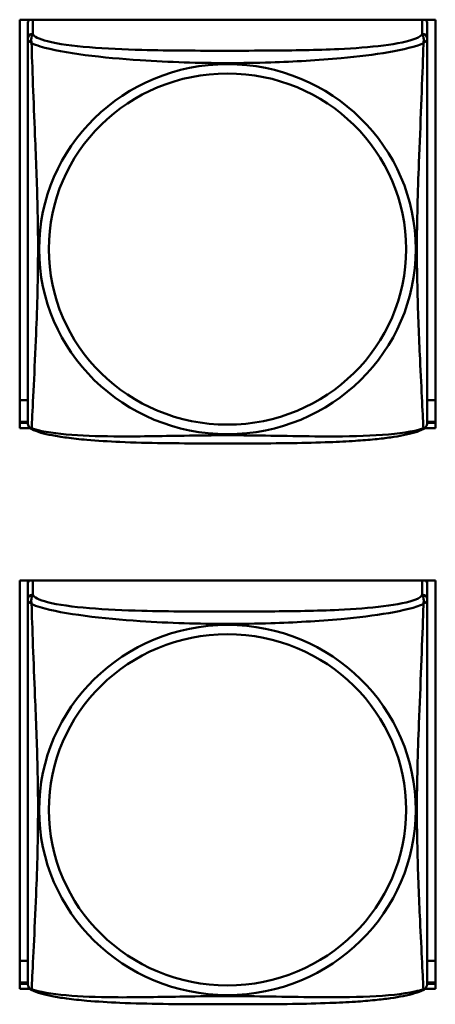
# Model space of a CAD drawing. Header units: inches. Extents: x 0.8 to 72.9, y -5.1 to 48.7.
# Tile 171 of 237: x 55.147 to 55.639, y 15.231 to 16.395. Entities that reach past the tile are written whole.
import ezdxf

# ---------------------------------------------------------------- set-up
doc = ezdxf.new("R2010")
doc.units = ezdxf.units.IN
doc.header["$MEASUREMENT"] = 0
doc.layers.add('Visible Edges(ROSSANSI)', color=7, linetype='Continuous', lineweight=50)
doc.layers.add('Visible Tangent Edges(ROSSANSI)', color=7, linetype='Continuous', lineweight=50)

msp = doc.modelspace()

# ---------------------------------------------------------------- linework, layer by layer
at = {"layer": 'Visible Edges(ROSSANSI)'}
for p, q in [((55.1471, 15.9123), (55.1471, 16.3949)), ((55.1471, 16.3949), (55.6386, 16.3949)), ((55.6386, 16.3949), (55.6386, 15.9123)), ((55.1566, 16.3901), (55.1566, 16.3724)), ((55.6291, 16.3724), (55.6291, 16.3901)), ((55.1566, 15.9453), (55.1471, 15.9453)), ((55.6386, 15.9453), (55.6291, 15.9453)), ((55.1566, 15.9197), (55.1471, 15.9197)), ((55.1471, 15.9184), (55.1567, 15.9184)), ((55.629, 15.9184), (55.6386, 15.9184)), ((55.6386, 15.9197), (55.6291, 15.9197)), ((55.1594, 15.9123), (55.1471, 15.9123)), ((55.6386, 15.9123), (55.6263, 15.9123)), ((55.1471, 15.2496), (55.1471, 15.7322)), ((55.1471, 15.7322), (55.6386, 15.7322)), ((55.1566, 15.7275), (55.1566, 15.7322)), ((55.6291, 15.7322), (55.6291, 15.7274)), ((55.6386, 15.7322), (55.6386, 15.2496)), ((55.1566, 15.7274), (55.1566, 15.7097)), ((55.6291, 15.7097), (55.6291, 15.7274)), ((55.1566, 15.2826), (55.1471, 15.2826)), ((55.6386, 15.2826), (55.6291, 15.2826)), ((55.1566, 15.257), (55.1471, 15.257)), ((55.1471, 15.2557), (55.1567, 15.2557)), ((55.629, 15.2557), (55.6386, 15.2557)), ((55.6386, 15.257), (55.6291, 15.257)), ((55.1594, 15.2496), (55.1471, 15.2496)), ((55.6386, 15.2496), (55.6263, 15.2496))]:
    msp.add_line(p, q, dxfattribs=at)
for centre, start, end in [((55.1704, 15.9194), 180, 189.1496), ((55.6153, 15.9194), 350.8504, 360), ((55.1704, 15.2567), 180, 189.1496), ((55.6153, 15.2567), 350.8504, 360)]:
    msp.add_arc(centre, 0.0138, start, end, dxfattribs=at)
for centre, major_axis, start_param, end_param in [((55.1625, 16.3901), (-0.00591, 0), 5.309116, 6.283185), ((55.6232, 16.3901), (0.00591, 0), 0, 0.974069), ((55.1625, 15.7274), (-0.00591, 0), 5.309116, 6.283185), ((55.6232, 15.7274), (0.00591, 0), 0, 0.974069)]:
    msp.add_ellipse(centre, major_axis=major_axis, ratio=0.981793, start_param=start_param, end_param=end_param, dxfattribs=at)
for points, knots in [([(55.1566, 16.3724), (55.1566, 16.3698), (55.1566, 16.3652), (55.1566, 16.3591), (55.1566, 16.3478), (55.1566, 16.3314), (55.1566, 16.3136), (55.1566, 16.2957), (55.1566, 16.2766), (55.1566, 16.2574), (55.1566, 16.2303), (55.1566, 16.2031), (55.1566, 16.1763), (55.1566, 16.1596), (55.1566, 16.1429), (55.1566, 16.1263), (55.1566, 16.0931), (55.1566, 16.0599), (55.1566, 16.0277), (55.1566, 15.9875), (55.1566, 15.9471), (55.1566, 15.9285), (55.1566, 15.9227), (55.1566, 15.9195), (55.1566, 15.9195)], [0.325731, 0.325731, 0.325731, 0.325731, 0.404774, 0.404774, 0.404774, 0.550532, 0.550532, 0.550532, 0.69629, 0.69629, 0.69629, 0.902598, 0.902598, 0.902598, 1.03154, 1.03154, 1.03154, 1.289425, 1.289425, 1.289425, 1.610774, 1.610774, 1.610774, 1.710218, 1.710218, 1.710218, 1.710218]), ([(55.6291, 15.9194), (55.6291, 15.9195), (55.6291, 15.9203), (55.6291, 15.922), (55.6291, 15.9267), (55.6291, 15.9376), (55.6291, 15.9514), (55.6291, 15.9653), (55.6291, 15.9818), (55.6291, 15.9992), (55.6291, 16.0239), (55.6291, 16.0503), (55.6291, 16.0766), (55.6291, 16.0931), (55.6291, 16.1097), (55.6291, 16.1263), (55.6291, 16.1595), (55.6291, 16.1928), (55.6291, 16.2268), (55.6291, 16.2691), (55.6291, 16.3149), (55.6291, 16.3465), (55.6291, 16.3589), (55.6291, 16.3683), (55.6291, 16.3724)], [0.352862, 0.352862, 0.352862, 0.352862, 0.404774, 0.404774, 0.404774, 0.550532, 0.550532, 0.550532, 0.69629, 0.69629, 0.69629, 0.902598, 0.902598, 0.902598, 1.03154, 1.03154, 1.03154, 1.289425, 1.289425, 1.289425, 1.610774, 1.610774, 1.610774, 1.73735, 1.73735, 1.73735, 1.73735]), ([(55.1608, 15.9113), (55.1603, 15.9116), (55.1597, 15.912), (55.1588, 15.9128), (55.1584, 15.9133), (55.1578, 15.9142), (55.1576, 15.9146), (55.1572, 15.9155), (55.1571, 15.9159), (55.1569, 15.9166), (55.1568, 15.9169), (55.1568, 15.9172)], [0.02273771, 0.02273771, 0.02273771, 0.02273771, 0.02954865, 0.02954865, 0.03635958, 0.03635958, 0.04317052, 0.04317052, 0.04998146, 0.04998146, 0.0567924, 0.0567924, 0.0567924, 0.0567924]), ([(55.6249, 15.9113), (55.6254, 15.9116), (55.6259, 15.912), (55.6268, 15.9128), (55.6272, 15.9133), (55.6278, 15.9142), (55.6281, 15.9146), (55.6284, 15.9155), (55.6286, 15.9159), (55.6288, 15.9166), (55.6288, 15.9169), (55.6289, 15.9172)], [0.02273771, 0.02273771, 0.02273771, 0.02273771, 0.02954865, 0.02954865, 0.03635958, 0.03635958, 0.04317052, 0.04317052, 0.04998146, 0.04998146, 0.0567924, 0.0567924, 0.0567924, 0.0567924]), ([(55.6249, 15.9113), (55.6215, 15.9096), (55.618, 15.9083), (55.61, 15.9059), (55.6055, 15.9048), (55.596, 15.9029), (55.591, 15.9021), (55.5799, 15.9005), (55.5737, 15.8998), (55.5598, 15.8984), (55.552, 15.8978), (55.5342, 15.8966), (55.524, 15.8961), (55.4991, 15.8951), (55.4844, 15.8948), (55.4527, 15.8943), (55.4357, 15.8942), (55.4017, 15.8941), (55.3847, 15.8941), (55.3507, 15.8942), (55.3336, 15.8943), (55.2996, 15.8948), (55.2825, 15.8952), (55.2522, 15.8965), (55.2391, 15.8973), (55.2181, 15.8991), (55.2101, 15.9), (55.1965, 15.9018), (55.1908, 15.9027), (55.1807, 15.9047), (55.1763, 15.9057), (55.168, 15.9081), (55.1643, 15.9095), (55.1608, 15.9113)], [-1.678204, -1.678204, -1.678204, -1.678204, -1.629815, -1.629815, -1.580861, -1.580861, -1.532583, -1.532583, -1.479316, -1.479316, -1.416961, -1.416961, -1.337799, -1.337799, -1.226353, -1.226353, -1.09702, -1.09702, -0.967687, -0.967687, -0.838354, -0.838354, -0.709022, -0.709022, -0.60577, -0.60577, -0.53827, -0.53827, -0.483941, -0.483941, -0.435529, -0.435529, -0.384876, -0.384876, -0.384876, -0.384876]), ([(55.1566, 15.7097), (55.1566, 15.7071), (55.1566, 15.7025), (55.1566, 15.6964), (55.1566, 15.6851), (55.1566, 15.6687), (55.1566, 15.6509), (55.1566, 15.633), (55.1566, 15.6138), (55.1566, 15.5947), (55.1566, 15.5676), (55.1566, 15.5404), (55.1566, 15.5136), (55.1566, 15.4969), (55.1566, 15.4802), (55.1566, 15.4636), (55.1566, 15.4304), (55.1566, 15.3972), (55.1566, 15.365), (55.1566, 15.3248), (55.1566, 15.2844), (55.1566, 15.2658), (55.1566, 15.26), (55.1566, 15.2568), (55.1566, 15.2567)], [0.325731, 0.325731, 0.325731, 0.325731, 0.404774, 0.404774, 0.404774, 0.550532, 0.550532, 0.550532, 0.69629, 0.69629, 0.69629, 0.902598, 0.902598, 0.902598, 1.03154, 1.03154, 1.03154, 1.289425, 1.289425, 1.289425, 1.610774, 1.610774, 1.610774, 1.710218, 1.710218, 1.710218, 1.710218]), ([(55.6291, 15.2567), (55.6291, 15.2567), (55.6291, 15.2576), (55.6291, 15.2593), (55.6291, 15.264), (55.6291, 15.2749), (55.6291, 15.2887), (55.6291, 15.3026), (55.6291, 15.3191), (55.6291, 15.3365), (55.6291, 15.3612), (55.6291, 15.3875), (55.6291, 15.4139), (55.6291, 15.4304), (55.6291, 15.447), (55.6291, 15.4636), (55.6291, 15.4968), (55.6291, 15.5301), (55.6291, 15.5641), (55.6291, 15.6064), (55.6291, 15.6522), (55.6291, 15.6838), (55.6291, 15.6962), (55.6291, 15.7056), (55.6291, 15.7097)], [0.352862, 0.352862, 0.352862, 0.352862, 0.404774, 0.404774, 0.404774, 0.550532, 0.550532, 0.550532, 0.69629, 0.69629, 0.69629, 0.902598, 0.902598, 0.902598, 1.03154, 1.03154, 1.03154, 1.289425, 1.289425, 1.289425, 1.610774, 1.610774, 1.610774, 1.73735, 1.73735, 1.73735, 1.73735]), ([(55.1608, 15.2486), (55.1603, 15.2489), (55.1597, 15.2493), (55.1588, 15.2501), (55.1584, 15.2506), (55.1578, 15.2515), (55.1576, 15.2519), (55.1572, 15.2527), (55.1571, 15.2531), (55.1569, 15.2539), (55.1568, 15.2542), (55.1568, 15.2545)], [0.02273771, 0.02273771, 0.02273771, 0.02273771, 0.02954865, 0.02954865, 0.03635958, 0.03635958, 0.04317052, 0.04317052, 0.04998146, 0.04998146, 0.0567924, 0.0567924, 0.0567924, 0.0567924]), ([(55.6249, 15.2486), (55.6254, 15.2489), (55.6259, 15.2493), (55.6268, 15.2501), (55.6272, 15.2506), (55.6278, 15.2515), (55.6281, 15.2519), (55.6284, 15.2527), (55.6286, 15.2531), (55.6288, 15.2539), (55.6288, 15.2542), (55.6289, 15.2545)], [0.02273771, 0.02273771, 0.02273771, 0.02273771, 0.02954865, 0.02954865, 0.03635958, 0.03635958, 0.04317052, 0.04317052, 0.04998146, 0.04998146, 0.0567924, 0.0567924, 0.0567924, 0.0567924]), ([(55.6249, 15.2486), (55.6215, 15.2469), (55.618, 15.2456), (55.61, 15.2432), (55.6055, 15.2421), (55.596, 15.2402), (55.591, 15.2394), (55.5799, 15.2378), (55.5737, 15.2371), (55.5598, 15.2357), (55.552, 15.235), (55.5342, 15.2339), (55.524, 15.2334), (55.4991, 15.2324), (55.4844, 15.2321), (55.4527, 15.2316), (55.4357, 15.2315), (55.4017, 15.2314), (55.3847, 15.2314), (55.3507, 15.2315), (55.3336, 15.2316), (55.2996, 15.2321), (55.2825, 15.2325), (55.2522, 15.2338), (55.2391, 15.2346), (55.2181, 15.2364), (55.2101, 15.2373), (55.1965, 15.2391), (55.1908, 15.24), (55.1807, 15.242), (55.1763, 15.243), (55.168, 15.2454), (55.1643, 15.2468), (55.1608, 15.2486)], [-1.678204, -1.678204, -1.678204, -1.678204, -1.629815, -1.629815, -1.580861, -1.580861, -1.532583, -1.532583, -1.479316, -1.479316, -1.416961, -1.416961, -1.337799, -1.337799, -1.226353, -1.226353, -1.09702, -1.09702, -0.967687, -0.967687, -0.838354, -0.838354, -0.709022, -0.709022, -0.60577, -0.60577, -0.53827, -0.53827, -0.483941, -0.483941, -0.435529, -0.435529, -0.384876, -0.384876, -0.384876, -0.384876])]:
    msp.add_open_spline(points, degree=3, knots=knots, dxfattribs=at)
at = {"layer": 'Visible Tangent Edges(ROSSANSI)'}
for p, q in [((55.1625, 16.3782), (55.1625, 16.3949)), ((55.6232, 16.3949), (55.6232, 16.3782)), ((55.1625, 15.7155), (55.1625, 15.7322)), ((55.6232, 15.7322), (55.6232, 15.7155))]:
    msp.add_line(p, q, dxfattribs=at)
for centre, major_axis, start_param, end_param in [((55.1625, 16.3724), (-0.00591, 0), 4.712389, 6.283185), ((55.6232, 16.3724), (0.00591, 0), 0, 1.570796), ((55.1625, 15.7097), (-0.00591, 0), 4.712389, 6.283185), ((55.6232, 15.7097), (0.00591, 0), 0, 1.570796)]:
    msp.add_ellipse(centre, major_axis=major_axis, ratio=0.981793, start_param=start_param, end_param=end_param, dxfattribs=at)
for centre, major_axis in [((55.3928, 16.1237), (-0.2227, 0)), ((55.3928, 16.1239), (-0.2113, 0)), ((55.3928, 15.461), (-0.2227, 0)), ((55.3928, 15.4612), (-0.2113, 0))]:
    msp.add_ellipse(centre, major_axis=major_axis, ratio=0.981793, dxfattribs=at)
for points, knots in [([(55.1566, 16.3724), (55.1566, 16.3721), (55.1566, 16.3719), (55.1567, 16.3714), (55.1567, 16.3713), (55.1569, 16.3709), (55.1569, 16.3708), (55.1571, 16.3706), (55.1571, 16.3705), (55.1574, 16.3703), (55.1575, 16.3701), (55.1581, 16.3695), (55.1586, 16.3691), (55.1598, 16.3682), (55.1604, 16.3677), (55.1612, 16.3671)], [-0.0844808, -0.0844808, -0.0844808, -0.0844808, -0.06943799, -0.06943799, -0.05587828, -0.05587828, -0.04740346, -0.04740346, -0.04210669, -0.04210669, -0.03151317, -0.03151317, -0.01456352, -0.01456352, 0.00026741, 0.00026741, 0.00026741, 0.00026741]), ([(55.1612, 16.3671), (55.1609, 16.3682), (55.1608, 16.3693), (55.1608, 16.3712), (55.1608, 16.3722), (55.161, 16.3735), (55.1611, 16.3739), (55.1612, 16.3746), (55.1613, 16.3748), (55.1615, 16.3753), (55.1616, 16.3756), (55.1618, 16.3763), (55.162, 16.3767), (55.1623, 16.3774), (55.1624, 16.3778), (55.1625, 16.3782)], [-0.00026741, -0.00026741, -0.00026741, -0.00026741, 0.01456352, 0.01456352, 0.03151317, 0.03151317, 0.04210669, 0.04210669, 0.04740346, 0.04740346, 0.05587828, 0.05587828, 0.06943799, 0.06943799, 0.0844808, 0.0844808, 0.0844808, 0.0844808]), ([(55.6232, 16.3782), (55.6226, 16.3762), (55.6198, 16.3743), (55.6154, 16.3725), (55.6073, 16.3692), (55.5934, 16.3664), (55.5773, 16.3644), (55.5611, 16.3624), (55.5429, 16.3611), (55.5243, 16.3602), (55.498, 16.359), (55.4707, 16.3586), (55.4436, 16.3584), (55.4267, 16.3583), (55.4098, 16.3582), (55.3928, 16.3582), (55.359, 16.3582), (55.3251, 16.3583), (55.2914, 16.3592), (55.2494, 16.3602), (55.2055, 16.3629), (55.1799, 16.3694), (55.1699, 16.372), (55.1635, 16.375), (55.1625, 16.3782)], [0.325731, 0.325731, 0.325731, 0.325731, 0.404774, 0.404774, 0.404774, 0.550532, 0.550532, 0.550532, 0.69629, 0.69629, 0.69629, 0.902598, 0.902598, 0.902598, 1.03154, 1.03154, 1.03154, 1.289425, 1.289425, 1.289425, 1.610774, 1.610774, 1.610774, 1.73735, 1.73735, 1.73735, 1.73735]), ([(55.6232, 16.3782), (55.6232, 16.3778), (55.6234, 16.3774), (55.6237, 16.3767), (55.6238, 16.3763), (55.6241, 16.3756), (55.6242, 16.3753), (55.6244, 16.3748), (55.6244, 16.3746), (55.6246, 16.3739), (55.6247, 16.3735), (55.6249, 16.3722), (55.6249, 16.3712), (55.6248, 16.3693), (55.6247, 16.3682), (55.6245, 16.3671)], [-0.0844808, -0.0844808, -0.0844808, -0.0844808, -0.06943799, -0.06943799, -0.05587828, -0.05587828, -0.04740346, -0.04740346, -0.04210669, -0.04210669, -0.03151317, -0.03151317, -0.01456352, -0.01456352, 0.00026741, 0.00026741, 0.00026741, 0.00026741]), ([(55.6245, 16.3671), (55.6253, 16.3677), (55.6259, 16.3682), (55.6271, 16.3691), (55.6275, 16.3695), (55.6281, 16.3701), (55.6283, 16.3703), (55.6285, 16.3705), (55.6286, 16.3706), (55.6287, 16.3708), (55.6288, 16.3709), (55.629, 16.3713), (55.629, 16.3714), (55.6291, 16.3719), (55.6291, 16.3721), (55.6291, 16.3724)], [-0.00026741, -0.00026741, -0.00026741, -0.00026741, 0.01456352, 0.01456352, 0.03151317, 0.03151317, 0.04210669, 0.04210669, 0.04740346, 0.04740346, 0.05587828, 0.05587828, 0.06943799, 0.06943799, 0.0844808, 0.0844808, 0.0844808, 0.0844808]), ([(55.1612, 15.9122), (55.1613, 15.9138), (55.1614, 15.9161), (55.1616, 15.919), (55.1626, 15.9388), (55.1648, 15.9819), (55.1665, 16.0234), (55.1678, 16.0567), (55.1688, 16.0903), (55.1688, 16.1237), (55.1688, 16.1404), (55.1686, 16.1572), (55.1682, 16.1742), (55.1675, 16.2014), (55.1664, 16.2295), (55.1652, 16.2581), (55.1644, 16.2782), (55.1635, 16.2987), (55.1628, 16.3179), (55.1621, 16.337), (55.1615, 16.3548), (55.1612, 16.3671)], [-1.657319, -1.657319, -1.657319, -1.657319, -1.610774, -1.610774, -1.610774, -1.289425, -1.289425, -1.289425, -1.03154, -1.03154, -1.03154, -0.902598, -0.902598, -0.902598, -0.69629, -0.69629, -0.69629, -0.550532, -0.550532, -0.550532, -0.405761, -0.405761, -0.405761, -0.405761]), ([(55.1612, 16.3671), (55.164, 16.3658), (55.1675, 16.3646), (55.1715, 16.3633), (55.1991, 16.355), (55.2461, 16.3499), (55.2896, 16.347), (55.3246, 16.3447), (55.3588, 16.3436), (55.3928, 16.3436), (55.4099, 16.3436), (55.4269, 16.3439), (55.4441, 16.3444), (55.4716, 16.3453), (55.4997, 16.3469), (55.5274, 16.3495), (55.5469, 16.3513), (55.5663, 16.3536), (55.5836, 16.3565), (55.6007, 16.3595), (55.6157, 16.3631), (55.6245, 16.3671)], [-1.657319, -1.657319, -1.657319, -1.657319, -1.610774, -1.610774, -1.610774, -1.289425, -1.289425, -1.289425, -1.03154, -1.03154, -1.03154, -0.902598, -0.902598, -0.902598, -0.69629, -0.69629, -0.69629, -0.550532, -0.550532, -0.550532, -0.405761, -0.405761, -0.405761, -0.405761]), ([(55.6245, 16.3671), (55.6244, 16.3631), (55.6243, 16.3586), (55.6241, 16.3536), (55.623, 16.3192), (55.6209, 16.27), (55.6192, 16.2261), (55.6178, 16.1908), (55.6168, 16.1572), (55.6168, 16.1237), (55.6168, 16.107), (55.6171, 16.0903), (55.6175, 16.0736), (55.6182, 16.0468), (55.6193, 16.0196), (55.6205, 15.9939), (55.6213, 15.9756), (55.6222, 15.9581), (55.6229, 15.9434), (55.6236, 15.9288), (55.6242, 15.9172), (55.6245, 15.9122)], [-1.657319, -1.657319, -1.657319, -1.657319, -1.610774, -1.610774, -1.610774, -1.289425, -1.289425, -1.289425, -1.03154, -1.03154, -1.03154, -0.902598, -0.902598, -0.902598, -0.69629, -0.69629, -0.69629, -0.550532, -0.550532, -0.550532, -0.405761, -0.405761, -0.405761, -0.405761]), ([(55.1612, 15.9122), (55.1604, 15.9124), (55.1598, 15.9127), (55.1586, 15.9134), (55.1581, 15.9139), (55.1575, 15.9148), (55.1574, 15.9152), (55.1571, 15.9158), (55.1571, 15.916), (55.1569, 15.9165), (55.1569, 15.9168), (55.1568, 15.9172), (55.1568, 15.9172), (55.1568, 15.9172)], [-0.00026741, -0.00026741, -0.00026741, -0.00026741, 0.01456352, 0.01456352, 0.03151317, 0.03151317, 0.04210669, 0.04210669, 0.04740346, 0.04740346, 0.05587828, 0.05587828, 0.0567924, 0.0567924, 0.0567924, 0.0567924]), ([(55.6289, 15.9172), (55.6289, 15.9172), (55.6289, 15.9172), (55.6288, 15.9168), (55.6287, 15.9165), (55.6286, 15.916), (55.6285, 15.9158), (55.6283, 15.9152), (55.6281, 15.9148), (55.6275, 15.9139), (55.6271, 15.9134), (55.6259, 15.9127), (55.6253, 15.9124), (55.6245, 15.9122)], [-0.0567924, -0.0567924, -0.0567924, -0.0567924, -0.05587828, -0.05587828, -0.04740346, -0.04740346, -0.04210669, -0.04210669, -0.03151317, -0.03151317, -0.01456352, -0.01456352, 0.00026741, 0.00026741, 0.00026741, 0.00026741]), ([(55.1608, 15.9113), (55.1608, 15.9114), (55.1608, 15.9114), (55.1608, 15.9116), (55.1609, 15.9118), (55.1612, 15.9122)], [-0.02273771, -0.02273771, -0.02273771, -0.02273771, -0.01456352, -0.01456352, 0.00026741, 0.00026741, 0.00026741, 0.00026741]), ([(55.6245, 15.9122), (55.6217, 15.9111), (55.6182, 15.9101), (55.6142, 15.9092), (55.5866, 15.903), (55.5395, 15.9021), (55.496, 15.9025), (55.4611, 15.9029), (55.4269, 15.9038), (55.3928, 15.9038), (55.3758, 15.9038), (55.3588, 15.9036), (55.3416, 15.9033), (55.3141, 15.9029), (55.286, 15.9022), (55.2583, 15.9025), (55.2387, 15.9026), (55.2194, 15.9033), (55.2021, 15.9048), (55.1849, 15.9064), (55.17, 15.9088), (55.1612, 15.9122)], [-1.657319, -1.657319, -1.657319, -1.657319, -1.610774, -1.610774, -1.610774, -1.289425, -1.289425, -1.289425, -1.03154, -1.03154, -1.03154, -0.902598, -0.902598, -0.902598, -0.69629, -0.69629, -0.69629, -0.550532, -0.550532, -0.550532, -0.405761, -0.405761, -0.405761, -0.405761]), ([(55.6245, 15.9122), (55.6247, 15.9118), (55.6248, 15.9116), (55.6249, 15.9114), (55.6249, 15.9114), (55.6249, 15.9113)], [-0.00026741, -0.00026741, -0.00026741, -0.00026741, 0.01456352, 0.01456352, 0.02273771, 0.02273771, 0.02273771, 0.02273771]), ([(55.1566, 15.7097), (55.1566, 15.7094), (55.1566, 15.7091), (55.1567, 15.7087), (55.1567, 15.7085), (55.1569, 15.7082), (55.1569, 15.7081), (55.1571, 15.7079), (55.1571, 15.7078), (55.1574, 15.7076), (55.1575, 15.7074), (55.1581, 15.7068), (55.1586, 15.7064), (55.1598, 15.7055), (55.1604, 15.705), (55.1612, 15.7044)], [-0.0844808, -0.0844808, -0.0844808, -0.0844808, -0.06943799, -0.06943799, -0.05587828, -0.05587828, -0.04740346, -0.04740346, -0.04210669, -0.04210669, -0.03151317, -0.03151317, -0.01456352, -0.01456352, 0.00026741, 0.00026741, 0.00026741, 0.00026741]), ([(55.1612, 15.7044), (55.1609, 15.7055), (55.1608, 15.7066), (55.1608, 15.7085), (55.1608, 15.7095), (55.161, 15.7108), (55.1611, 15.7112), (55.1612, 15.7119), (55.1613, 15.7121), (55.1615, 15.7126), (55.1616, 15.7128), (55.1618, 15.7136), (55.162, 15.7139), (55.1623, 15.7147), (55.1624, 15.7151), (55.1625, 15.7155)], [-0.00026741, -0.00026741, -0.00026741, -0.00026741, 0.01456352, 0.01456352, 0.03151317, 0.03151317, 0.04210669, 0.04210669, 0.04740346, 0.04740346, 0.05587828, 0.05587828, 0.06943799, 0.06943799, 0.0844808, 0.0844808, 0.0844808, 0.0844808]), ([(55.6232, 15.7155), (55.6226, 15.7135), (55.6198, 15.7115), (55.6154, 15.7098), (55.6073, 15.7065), (55.5934, 15.7037), (55.5773, 15.7017), (55.5611, 15.6997), (55.5429, 15.6984), (55.5243, 15.6975), (55.498, 15.6963), (55.4707, 15.6959), (55.4436, 15.6957), (55.4267, 15.6956), (55.4098, 15.6955), (55.3928, 15.6955), (55.359, 15.6955), (55.3251, 15.6956), (55.2914, 15.6964), (55.2494, 15.6975), (55.2055, 15.7002), (55.1799, 15.7067), (55.1699, 15.7092), (55.1635, 15.7123), (55.1625, 15.7155)], [0.325731, 0.325731, 0.325731, 0.325731, 0.404774, 0.404774, 0.404774, 0.550532, 0.550532, 0.550532, 0.69629, 0.69629, 0.69629, 0.902598, 0.902598, 0.902598, 1.03154, 1.03154, 1.03154, 1.289425, 1.289425, 1.289425, 1.610774, 1.610774, 1.610774, 1.73735, 1.73735, 1.73735, 1.73735]), ([(55.6232, 15.7155), (55.6232, 15.7151), (55.6234, 15.7147), (55.6237, 15.7139), (55.6238, 15.7136), (55.6241, 15.7128), (55.6242, 15.7126), (55.6244, 15.7121), (55.6244, 15.7119), (55.6246, 15.7112), (55.6247, 15.7108), (55.6249, 15.7095), (55.6249, 15.7085), (55.6248, 15.7066), (55.6247, 15.7055), (55.6245, 15.7044)], [-0.0844808, -0.0844808, -0.0844808, -0.0844808, -0.06943799, -0.06943799, -0.05587828, -0.05587828, -0.04740346, -0.04740346, -0.04210669, -0.04210669, -0.03151317, -0.03151317, -0.01456352, -0.01456352, 0.00026741, 0.00026741, 0.00026741, 0.00026741]), ([(55.6245, 15.7044), (55.6253, 15.705), (55.6259, 15.7055), (55.6271, 15.7064), (55.6275, 15.7068), (55.6281, 15.7074), (55.6283, 15.7076), (55.6285, 15.7078), (55.6286, 15.7079), (55.6287, 15.7081), (55.6288, 15.7082), (55.629, 15.7085), (55.629, 15.7087), (55.6291, 15.7091), (55.6291, 15.7094), (55.6291, 15.7097)], [-0.00026741, -0.00026741, -0.00026741, -0.00026741, 0.01456352, 0.01456352, 0.03151317, 0.03151317, 0.04210669, 0.04210669, 0.04740346, 0.04740346, 0.05587828, 0.05587828, 0.06943799, 0.06943799, 0.0844808, 0.0844808, 0.0844808, 0.0844808]), ([(55.1612, 15.2495), (55.1613, 15.2511), (55.1614, 15.2534), (55.1616, 15.2562), (55.1626, 15.2761), (55.1648, 15.3192), (55.1665, 15.3607), (55.1678, 15.394), (55.1688, 15.4276), (55.1688, 15.461), (55.1688, 15.4777), (55.1686, 15.4945), (55.1682, 15.5115), (55.1675, 15.5387), (55.1664, 15.5668), (55.1652, 15.5953), (55.1644, 15.6155), (55.1635, 15.636), (55.1628, 15.6552), (55.1621, 15.6743), (55.1615, 15.6921), (55.1612, 15.7044)], [-1.657319, -1.657319, -1.657319, -1.657319, -1.610774, -1.610774, -1.610774, -1.289425, -1.289425, -1.289425, -1.03154, -1.03154, -1.03154, -0.902598, -0.902598, -0.902598, -0.69629, -0.69629, -0.69629, -0.550532, -0.550532, -0.550532, -0.405761, -0.405761, -0.405761, -0.405761]), ([(55.1612, 15.7044), (55.164, 15.7031), (55.1675, 15.7018), (55.1715, 15.7006), (55.1991, 15.6923), (55.2461, 15.6872), (55.2896, 15.6843), (55.3246, 15.6819), (55.3588, 15.6809), (55.3928, 15.6809), (55.4099, 15.6809), (55.4269, 15.6812), (55.4441, 15.6817), (55.4716, 15.6826), (55.4997, 15.6842), (55.5274, 15.6867), (55.5469, 15.6885), (55.5663, 15.6909), (55.5836, 15.6938), (55.6007, 15.6968), (55.6157, 15.7004), (55.6245, 15.7044)], [-1.657319, -1.657319, -1.657319, -1.657319, -1.610774, -1.610774, -1.610774, -1.289425, -1.289425, -1.289425, -1.03154, -1.03154, -1.03154, -0.902598, -0.902598, -0.902598, -0.69629, -0.69629, -0.69629, -0.550532, -0.550532, -0.550532, -0.405761, -0.405761, -0.405761, -0.405761]), ([(55.6245, 15.7044), (55.6244, 15.7004), (55.6243, 15.6959), (55.6241, 15.6909), (55.623, 15.6565), (55.6209, 15.6073), (55.6192, 15.5634), (55.6178, 15.5281), (55.6168, 15.4945), (55.6168, 15.461), (55.6168, 15.4443), (55.6171, 15.4276), (55.6175, 15.4109), (55.6182, 15.3841), (55.6193, 15.3569), (55.6205, 15.3311), (55.6213, 15.3129), (55.6222, 15.2954), (55.6229, 15.2807), (55.6236, 15.2661), (55.6242, 15.2545), (55.6245, 15.2495)], [-1.657319, -1.657319, -1.657319, -1.657319, -1.610774, -1.610774, -1.610774, -1.289425, -1.289425, -1.289425, -1.03154, -1.03154, -1.03154, -0.902598, -0.902598, -0.902598, -0.69629, -0.69629, -0.69629, -0.550532, -0.550532, -0.550532, -0.405761, -0.405761, -0.405761, -0.405761]), ([(55.1612, 15.2495), (55.1604, 15.2497), (55.1598, 15.2499), (55.1586, 15.2507), (55.1581, 15.2512), (55.1575, 15.2521), (55.1574, 15.2525), (55.1571, 15.2531), (55.1571, 15.2533), (55.1569, 15.2538), (55.1569, 15.2541), (55.1568, 15.2545), (55.1568, 15.2545), (55.1568, 15.2545)], [-0.00026741, -0.00026741, -0.00026741, -0.00026741, 0.01456352, 0.01456352, 0.03151317, 0.03151317, 0.04210669, 0.04210669, 0.04740346, 0.04740346, 0.05587828, 0.05587828, 0.0567924, 0.0567924, 0.0567924, 0.0567924]), ([(55.6289, 15.2545), (55.6289, 15.2545), (55.6289, 15.2545), (55.6288, 15.2541), (55.6287, 15.2538), (55.6286, 15.2533), (55.6285, 15.2531), (55.6283, 15.2525), (55.6281, 15.2521), (55.6275, 15.2512), (55.6271, 15.2507), (55.6259, 15.2499), (55.6253, 15.2497), (55.6245, 15.2495)], [-0.0567924, -0.0567924, -0.0567924, -0.0567924, -0.05587828, -0.05587828, -0.04740346, -0.04740346, -0.04210669, -0.04210669, -0.03151317, -0.03151317, -0.01456352, -0.01456352, 0.00026741, 0.00026741, 0.00026741, 0.00026741]), ([(55.1608, 15.2486), (55.1608, 15.2486), (55.1608, 15.2487), (55.1608, 15.2489), (55.1609, 15.2491), (55.1612, 15.2495)], [-0.02273771, -0.02273771, -0.02273771, -0.02273771, -0.01456352, -0.01456352, 0.00026741, 0.00026741, 0.00026741, 0.00026741]), ([(55.6245, 15.2495), (55.6217, 15.2484), (55.6182, 15.2474), (55.6142, 15.2465), (55.5866, 15.2403), (55.5395, 15.2394), (55.496, 15.2398), (55.4611, 15.2402), (55.4269, 15.2411), (55.3928, 15.2411), (55.3758, 15.2411), (55.3588, 15.2409), (55.3416, 15.2406), (55.3141, 15.2402), (55.286, 15.2395), (55.2583, 15.2397), (55.2387, 15.2399), (55.2194, 15.2406), (55.2021, 15.2421), (55.1849, 15.2437), (55.17, 15.2461), (55.1612, 15.2495)], [-1.657319, -1.657319, -1.657319, -1.657319, -1.610774, -1.610774, -1.610774, -1.289425, -1.289425, -1.289425, -1.03154, -1.03154, -1.03154, -0.902598, -0.902598, -0.902598, -0.69629, -0.69629, -0.69629, -0.550532, -0.550532, -0.550532, -0.405761, -0.405761, -0.405761, -0.405761]), ([(55.6245, 15.2495), (55.6247, 15.2491), (55.6248, 15.2489), (55.6249, 15.2487), (55.6249, 15.2486), (55.6249, 15.2486)], [-0.00026741, -0.00026741, -0.00026741, -0.00026741, 0.01456352, 0.01456352, 0.02273771, 0.02273771, 0.02273771, 0.02273771])]:
    msp.add_open_spline(points, degree=3, knots=knots, dxfattribs=at)

doc.saveas('drawing.dxf')
